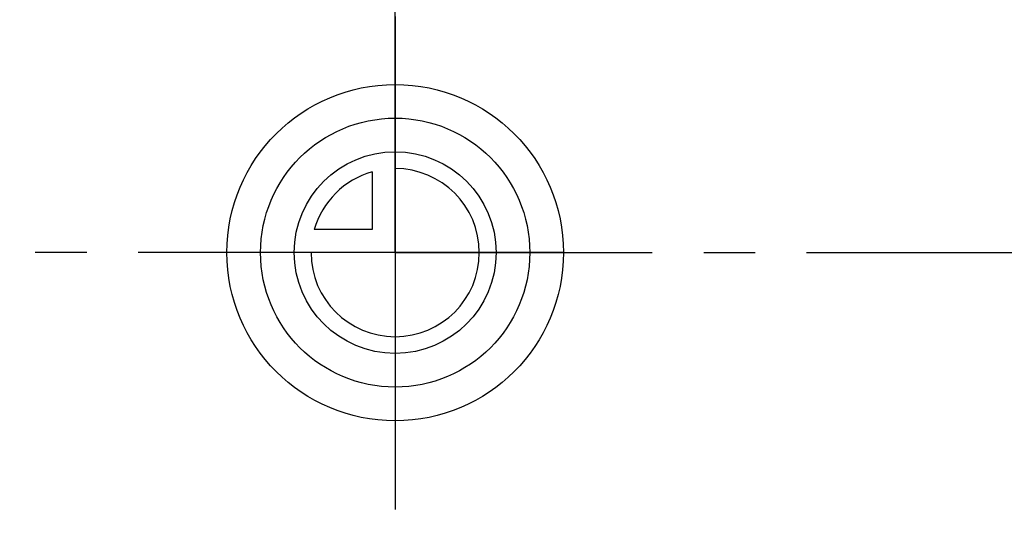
# Model space of a CAD drawing. Header units: millimetres. Extents: x 385 to 615, y 396 to 600.
# Tile 2 of 43: x 464 to 558, y 396 to 443. Entities that reach past the tile are written whole.
import ezdxf

# ---------------------------------------------------------------- set-up
doc = ezdxf.new("R2010")
doc.units = ezdxf.units.MM
doc.header["$LTSCALE"] = 65.185185
doc.linetypes.add('CENTER', pattern=[0.6, 0.375, -0.075, 0.075, -0.075])
for name, color, linetype in [('ACHSEN_S', 7, 'CONTINUOUS'), ('FLAECHEN', 7, 'CONTINUOUS'), ('KURVEN', 7, 'CONTINUOUS')]:
    doc.layers.add(name, color=color, linetype=linetype)

msp = doc.modelspace()

# ---------------------------------------------------------------- linework, layer by layer
at = {"layer": 'ACHSEN_S', "color": 2, "linetype": 'CENTER'}
msp.add_line((500, 600.171), (500, 400.25), dxfattribs=at)
at = {"layer": 'FLAECHEN', "color": 2, "linetype": 'CENTER'}
for q in [(500, 446.25), (387.143, 421.25), (610.847, 421.25), (500, 396.25)]:
    msp.add_line((500, 421.25), q, dxfattribs=at)
at = {"layer": 'FLAECHEN', "color": 7, "linetype": 'Continuous'}
msp.add_arc((500, 421.25), 80, 7.18076, 172.81924, dxfattribs=at)
at = {"layer": 'KURVEN', "color": 40, "linetype": 'Continuous'}
for p, q in [((500, 437.25), (500, 405.25)), ((497.8, 428.942), (497.8, 423.45)), ((497.8, 423.45), (492.308, 423.45)), ((516, 421.25), (484, 421.25))]:
    msp.add_line(p, q, dxfattribs=at)
for radius in [16, 12.8, 9.6]:
    msp.add_circle((500, 421.25), radius, dxfattribs=at)
for start, end in [(180, 90), (105.96201, 164.03799)]:
    msp.add_arc((500, 421.25), 8, start, end, dxfattribs=at)

doc.saveas('drawing.dxf')
